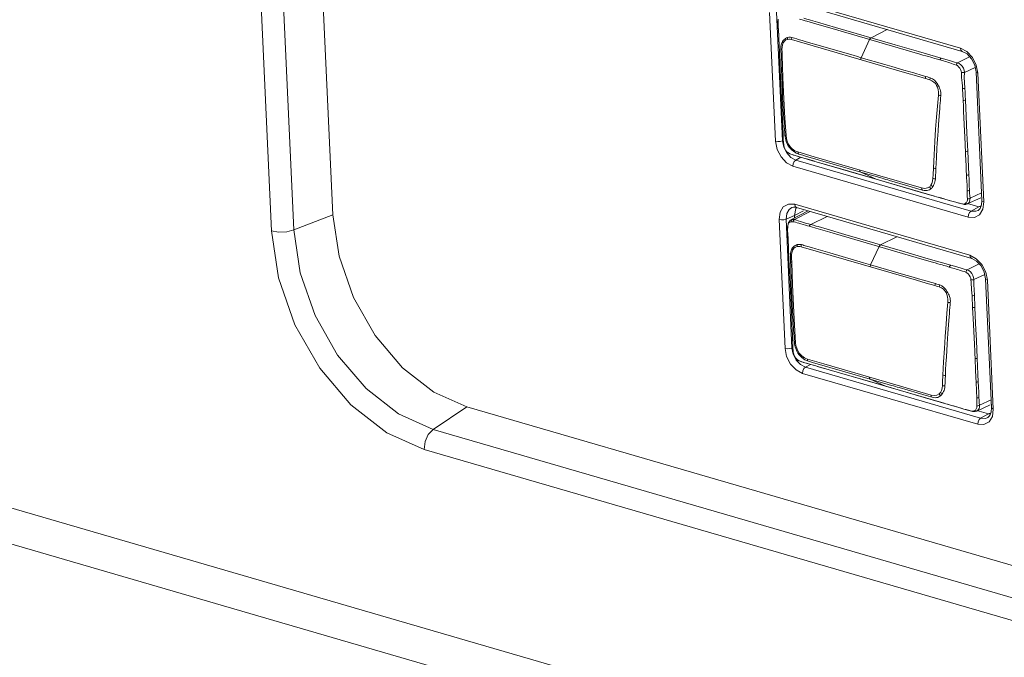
# Model space of a CAD drawing. Header units: millimetres. Extents: x 3925 to 5043, y -86 to 778.
# Tile 204 of 256: x 4859 to 4874, y 92 to 102. Entities that reach past the tile are written whole.
import ezdxf

# ---------------------------------------------------------------- set-up
doc = ezdxf.new("R2010")
doc.units = ezdxf.units.MM
doc.header["$LTSCALE"] = 46.255
doc.layers.add('A70-LETO-KEYDXF_CONTINUOUS_LINE', color=7, linetype='CONTINUOUS')
doc.layers.add('H30K-REAR-CODXF_CONTINUOUS_LINE', color=7, linetype='CONTINUOUS')

msp = doc.modelspace()

# ---------------------------------------------------------------- linework, layer by layer
at = {"layer": 'A70-LETO-KEYDXF_CONTINUOUS_LINE', "color": 7, "linetype": 'Continuous', "lineweight": 0}
for p, q in [((4870.5498, 101.8654), (4870.5482, 101.8236)), ((4870.5512, 101.8594), (4870.5491, 101.8088)), ((4870.5491, 101.8088), (4870.5513, 101.7522)), ((4871.1361, 101.8231), (4871.0299, 101.8537)), ((4871.0755, 101.808), (4871.1588, 101.7838)), ((4871.4021, 101.7456), (4871.1361, 101.8231)), ((4871.1588, 101.7838), (4871.3177, 101.7375)), ((4871.3177, 101.7375), (4872.659, 101.3475)), ((4872.2933, 101.4865), (4871.4021, 101.7456)), ((4871.9338, 101.591), (4872.1729, 101.7123)), ((4870.5593, 101.6252), (4870.5593, 101.6251)), ((4870.5593, 101.6251), (4870.5596, 101.6236)), ((4870.5596, 101.6236), (4870.5607, 101.5947)), ((4870.5607, 101.5947), (4870.5617, 101.5657)), ((4870.5617, 101.5657), (4870.5628, 101.5289)), ((4871.9111, 101.565), (4871.7857, 101.2945)), ((4870.564, 101.4952), (4870.5698, 101.3687)), ((4870.566, 101.4509), (4870.5661, 101.4497)), ((4870.9701, 101.5318), (4870.9071, 101.5499)), ((4871.1793, 101.4709), (4870.9701, 101.5318)), ((4871.6814, 101.3248), (4871.1793, 101.4709)), ((4870.5698, 101.3687), (4870.5773, 101.1977)), ((4870.6102, 101.3336), (4870.6213, 100.9956)), ((4871.7161, 101.3147), (4871.6814, 101.3248)), ((4871.7857, 101.2945), (4871.7161, 101.3147)), ((4873.3997, 101.3087), (4873.2216, 101.2184)), ((4870.5773, 101.1977), (4870.5813, 101.1077)), ((4873.3221, 101.0751), (4873.4835, 101.1504)), ((4870.5813, 101.1077), (4870.6002, 100.6948)), ((4870.6213, 100.9956), (4870.6354, 100.6834)), ((4870.6002, 100.6948), (4870.6103, 100.4835)), ((4872.9552, 100.5363), (4872.9381, 100.3062)), ((4870.6103, 100.4835), (4870.6122, 100.4419)), ((4873.3291, 100.1138), (4873.3115, 100.4938)), ((4870.616, 100.3472), (4870.6161, 100.3462)), ((4870.6167, 100.3347), (4870.6161, 100.3462)), ((4872.9381, 100.3062), (4872.9304, 100.1987)), ((4870.6342, 99.9943), (4870.6342, 99.9939)), ((4870.6342, 99.9939), (4870.6347, 99.9925)), ((4870.6403, 99.9649), (4870.6347, 99.9925)), ((4870.6492, 99.9399), (4870.6403, 99.9649)), ((4870.7374, 99.9376), (4870.7167, 99.9614)), ((4870.6611, 99.9184), (4870.6492, 99.9399)), ((4870.6742, 99.9007), (4870.6611, 99.9184)), ((4870.6742, 99.9007), (4870.6756, 99.8984)), ((4870.6756, 99.8984), (4870.6841, 99.8897)), ((4870.6817, 99.8927), (4870.6843, 99.8895)), ((4870.6844, 99.8894), (4870.6932, 99.8821)), ((4870.6932, 99.8821), (4870.7188, 99.8671)), ((4870.7063, 99.8745), (4870.7207, 99.8672)), ((4870.7188, 99.8671), (4870.7256, 99.864)), ((4870.7256, 99.864), (4870.7207, 99.8672)), ((4870.7269, 99.8635), (4870.7867, 99.8425)), ((4870.7505, 99.9246), (4870.7374, 99.9376)), ((4870.7508, 99.9244), (4870.7505, 99.9246)), ((4870.7603, 99.9157), (4870.7508, 99.9244)), ((4870.7853, 99.8961), (4870.7603, 99.9157)), ((4870.7607, 99.939), (4870.7809, 99.9231)), ((4870.7814, 99.9002), (4870.7853, 99.8961)), ((4870.8083, 99.8815), (4870.7853, 99.8961)), ((4870.8204, 99.8751), (4870.8083, 99.8815)), ((4870.822, 99.8743), (4870.8204, 99.8751)), ((4870.8204, 99.8751), (4870.8222, 99.8742)), ((4870.8219, 99.9002), (4870.8449, 99.8914)), ((4870.8467, 99.8768), (4870.8449, 99.8915)), ((4871.0886, 99.8206), (4870.8449, 99.8914)), ((4870.8623, 99.8203), (4870.932, 99.8006)), ((4872.0284, 99.5472), (4871.0886, 99.8206)), ((4873.3459, 99.7504), (4873.3402, 99.8721)), ((4871.0488, 99.7663), (4871.0462, 99.7673)), ((4871.0488, 99.7663), (4871.3909, 99.6665)), ((4871.5177, 99.6298), (4871.1704, 99.7308)), ((4871.3909, 99.6665), (4871.747, 99.5629)), ((4873.3481, 99.7044), (4873.3459, 99.7504)), ((4872.0082, 99.4871), (4871.5177, 99.6298)), ((4871.747, 99.5629), (4872.0107, 99.4862)), ((4871.7808, 99.5911), (4872.0965, 99.4992)), ((4871.7808, 99.5911), (4872.0082, 99.4871)), ((4872.6845, 99.3564), (4872.0284, 99.5472)), ((4872.8542, 99.4994), (4872.8571, 99.5488)), ((4872.8571, 99.5488), (4872.861, 99.653)), ((4873.3546, 99.5465), (4873.3516, 99.621)), ((4873.3558, 99.5215), (4873.3546, 99.5465)), ((4873.3601, 99.4414), (4873.3558, 99.5215)), ((4872.8777, 99.2342), (4872.0082, 99.4871)), ((4872.0107, 99.4862), (4872.0082, 99.4871)), ((4872.0107, 99.4862), (4872.6668, 99.2954)), ((4872.6445, 99.3399), (4872.683, 99.3283)), ((4872.6668, 99.2954), (4872.9754, 99.2059)), ((4872.683, 99.3283), (4872.7017, 99.3232)), ((4872.9726, 99.2069), (4872.9308, 99.2188)), ((4873.5794, 99.2852), (4873.4063, 99.2045)), ((4872.9726, 99.2069), (4872.9754, 99.2059)), ((4873.2477, 99.1274), (4873.3046, 99.1133)), ((4873.3101, 99.1169), (4873.2967, 99.1178)), ((4873.3044, 99.1134), (4873.3173, 99.1113)), ((4873.3173, 99.1113), (4873.3423, 99.1119)), ((4873.345, 99.1334), (4873.3364, 99.1265)), ((4873.3478, 99.1205), (4873.3364, 99.1265)), ((4873.3423, 99.1119), (4873.3653, 99.1188)), ((4873.5663, 99.2097), (4873.3652, 99.1187)), ((4873.3653, 99.1188), (4873.3692, 99.1207)), ((4873.399, 99.1542), (4873.4058, 99.1781)), ((4873.4058, 99.1781), (4873.4063, 99.2045)), ((4870.9999, 99.013), (4870.7412, 98.8806)), ((4870.7923, 98.8842), (4871.0289, 99.0045)), ((4871.2784, 98.9319), (4871.0392, 98.8106)), ((4870.6917, 98.7837), (4870.69, 98.7419)), ((4870.693, 98.7777), (4870.6909, 98.7271)), ((4870.6924, 98.7923), (4870.6916, 98.7838)), ((4870.6916, 98.7838), (4870.6916, 98.7837)), ((4870.6916, 98.7837), (4870.693, 98.7777)), ((4870.7054, 98.8434), (4870.6924, 98.7923)), ((4870.693, 98.7777), (4870.6961, 98.7994)), ((4870.6961, 98.7994), (4870.702, 98.819)), ((4870.7284, 98.8723), (4870.7054, 98.8434)), ((4870.7242, 98.8458), (4870.7401, 98.8517)), ((4870.7421, 98.8808), (4870.7284, 98.8723)), ((4870.7478, 98.8528), (4870.7393, 98.8515)), ((4870.7421, 98.8808), (4870.7412, 98.8804)), ((4870.7547, 98.8808), (4870.7628, 98.8863)), ((4870.7628, 98.8863), (4870.7721, 98.8865)), ((4870.768, 98.8527), (4870.7739, 98.8662)), ((4870.7721, 98.8865), (4870.7819, 98.8857)), ((4870.7739, 98.8662), (4870.7823, 98.877)), ((4870.7819, 98.8857), (4870.7923, 98.8842)), ((4870.7823, 98.877), (4870.7923, 98.8842)), ((4871.0392, 98.8106), (4871.0029, 98.8205)), ((4871.2794, 98.7409), (4871.1443, 98.7799)), ((4870.6909, 98.7271), (4870.6931, 98.6705)), ((4871.0475, 98.7758), (4871.1133, 98.7563)), ((4871.1133, 98.7563), (4871.3223, 98.6958)), ((4871.5452, 98.6635), (4871.2794, 98.7409)), ((4871.3223, 98.6958), (4872.6884, 98.2984)), ((4872.4351, 98.4047), (4871.5452, 98.6635)), ((4870.7011, 98.5435), (4870.7011, 98.5434)), ((4870.7011, 98.5434), (4870.7014, 98.5419)), ((4870.7014, 98.5419), (4870.7026, 98.513)), ((4870.7026, 98.513), (4870.7035, 98.484)), ((4872.0756, 98.5093), (4872.3148, 98.6305)), ((4870.7035, 98.484), (4870.7046, 98.4472)), ((4870.7058, 98.4135), (4870.7116, 98.2869)), ((4870.7078, 98.3692), (4870.7079, 98.368)), ((4871.1119, 98.4501), (4871.0489, 98.4681)), ((4871.3211, 98.3891), (4871.1119, 98.4501)), ((4871.8232, 98.2431), (4871.3211, 98.3891)), ((4872.0529, 98.4832), (4871.9275, 98.2128)), ((4870.7116, 98.2869), (4870.7191, 98.1159)), ((4870.7521, 98.2519), (4870.7631, 97.9139)), ((4871.858, 98.233), (4871.8232, 98.2431)), ((4871.9275, 98.2128), (4871.858, 98.233)), ((4872.6884, 98.2984), (4872.8466, 98.2526)), ((4873.5415, 98.227), (4873.3634, 98.1366)), ((4870.7191, 98.1159), (4870.7231, 98.026)), ((4873.4639, 97.9934), (4873.6253, 98.0687)), ((4870.7231, 98.026), (4870.7421, 97.6131)), ((4870.7631, 97.9139), (4870.7772, 97.6016)), ((4870.7421, 97.6131), (4870.7521, 97.4017)), ((4870.7521, 97.4017), (4870.754, 97.3602)), ((4873.4709, 97.0321), (4873.4533, 97.4121)), ((4870.7578, 97.2655), (4870.7579, 97.2645)), ((4870.7585, 97.2529), (4870.758, 97.2645)), ((4870.776, 96.9125), (4870.776, 96.9122)), ((4870.776, 96.9122), (4870.7765, 96.9108)), ((4870.7822, 96.8832), (4870.7765, 96.9108)), ((4870.791, 96.8582), (4870.7822, 96.8832)), ((4870.8793, 96.8558), (4870.8585, 96.8797)), ((4870.8029, 96.8367), (4870.791, 96.8582)), ((4870.8161, 96.819), (4870.8029, 96.8367)), ((4870.8161, 96.819), (4870.8175, 96.8166)), ((4870.8175, 96.8166), (4870.8259, 96.808)), ((4870.8236, 96.811), (4870.8261, 96.8077)), ((4870.8262, 96.8076), (4870.835, 96.8004)), ((4870.835, 96.8004), (4870.8606, 96.7853)), ((4870.8481, 96.7928), (4870.8625, 96.7855)), ((4870.8606, 96.7853), (4870.8674, 96.7823)), ((4870.8674, 96.7823), (4870.8625, 96.7855)), ((4870.8688, 96.7818), (4870.9285, 96.7607)), ((4870.8923, 96.8429), (4870.8793, 96.8558)), ((4870.8926, 96.8426), (4870.8923, 96.8429)), ((4870.9022, 96.834), (4870.8926, 96.8426)), ((4870.9271, 96.8144), (4870.9022, 96.834)), ((4870.9025, 96.8573), (4870.9228, 96.8414)), ((4870.9233, 96.8184), (4870.9272, 96.8143)), ((4870.9502, 96.7998), (4870.9271, 96.8144)), ((4870.9622, 96.7934), (4870.9502, 96.7998)), ((4870.9638, 96.7926), (4870.9622, 96.7934)), ((4870.9622, 96.7934), (4870.9641, 96.7924)), ((4870.9637, 96.8184), (4870.9867, 96.8097)), ((4871.2304, 96.7388), (4870.9867, 96.8097)), ((4870.9885, 96.7951), (4870.9867, 96.8097)), ((4871.0042, 96.7385), (4871.0738, 96.7189)), ((4872.1702, 96.4655), (4871.2304, 96.7388)), ((4873.4877, 96.6686), (4873.482, 96.7903)), ((4871.1907, 96.6845), (4871.188, 96.6855)), ((4872.15, 96.4054), (4871.3122, 96.649)), ((4873.4899, 96.6226), (4873.4877, 96.6686)), ((4871.8124, 96.5034), (4872.1525, 96.4045)), ((4871.9227, 96.5093), (4872.15, 96.4054)), ((4871.9227, 96.5093), (4872.2384, 96.4175)), ((4872.8263, 96.2746), (4872.1702, 96.4655)), ((4872.996, 96.4177), (4872.9989, 96.467)), ((4872.9989, 96.467), (4873.0028, 96.5713)), ((4873.4965, 96.4647), (4873.4934, 96.5393)), ((4873.4977, 96.4397), (4873.4965, 96.4647)), ((4873.502, 96.3596), (4873.4977, 96.4397)), ((4872.1525, 96.4045), (4872.15, 96.4054)), ((4873.0195, 96.1525), (4872.15, 96.4054)), ((4872.1525, 96.4045), (4872.8086, 96.2136)), ((4872.7863, 96.2581), (4872.8248, 96.2466)), ((4872.8086, 96.2136), (4873.1172, 96.1241)), ((4872.8248, 96.2466), (4872.8435, 96.2415)), ((4873.7213, 96.2035), (4873.5482, 96.1227)), ((4873.1144, 96.1252), (4873.0726, 96.1371)), ((4873.1144, 96.1252), (4873.1172, 96.1241)), ((4873.3896, 96.0456), (4873.4464, 96.0316)), ((4873.4519, 96.0352), (4873.4386, 96.036)), ((4873.4462, 96.0316), (4873.4592, 96.0296)), ((4873.4592, 96.0296), (4873.4841, 96.0301)), ((4873.4868, 96.0516), (4873.4782, 96.0448)), ((4873.4897, 96.0388), (4873.4782, 96.0448)), ((4873.4841, 96.0301), (4873.5072, 96.037)), ((4873.7081, 96.1279), (4873.507, 96.0369)), ((4873.5072, 96.037), (4873.511, 96.0389)), ((4873.5408, 96.0724), (4873.5476, 96.0963)), ((4873.5476, 96.0963), (4873.5482, 96.1227))]:
    msp.add_line(p, q, dxfattribs=at)
for points in [[(4870.8697, 101.8676), (4870.8882, 101.8625), (4870.9073, 101.8571)], [(4870.9073, 101.8571), (4870.9517, 101.8438), (4870.9781, 101.8361), (4871.0755, 101.808)], [(4871.0299, 101.8537), (4871.0013, 101.862), (4870.9756, 101.8695), (4870.9322, 101.8824)], [(4870.5482, 101.8236), (4870.5545, 101.7031), (4870.5593, 101.6251)], [(4870.5513, 101.7522), (4870.5558, 101.6903), (4870.5596, 101.6236)], [(4870.5593, 101.6252), (4870.561, 101.5792), (4870.5643, 101.485), (4870.566, 101.4509)], [(4870.6147, 101.5335), (4870.6242, 101.5476), (4870.6356, 101.5603), (4870.6482, 101.5713), (4870.6619, 101.5808), (4870.6765, 101.5886), (4870.6918, 101.5943)], [(4870.693, 101.5669), (4870.6665, 101.5581), (4870.644, 101.5408), (4870.6274, 101.5149)], [(4870.693, 101.5669), (4870.6914, 101.5761), (4870.691, 101.5853), (4870.6918, 101.5943)], [(4870.6918, 101.5943), (4870.7121, 101.5982), (4870.7338, 101.5979), (4870.7564, 101.5939)], [(4870.693, 101.5669), (4870.7107, 101.5686), (4870.7298, 101.5674), (4870.75, 101.5637)], [(4870.7564, 101.5939), (4870.753, 101.584), (4870.7508, 101.5739), (4870.75, 101.5637)], [(4870.75, 101.5637), (4872.3119, 101.1093), (4872.4665, 101.0645), (4872.61, 101.0228), (4872.7425, 100.9839)], [(4870.8295, 101.5723), (4870.7924, 101.5837), (4870.7739, 101.5892), (4870.7564, 101.5939)], [(4870.9071, 101.5499), (4870.8491, 101.5665), (4870.8295, 101.5723)], [(4871.9111, 101.565), (4871.9175, 101.576), (4871.9252, 101.5849), (4871.9338, 101.591)], [(4870.6147, 101.5335), (4870.6008, 101.5021), (4870.5929, 101.4649), (4870.5907, 101.4235)], [(4870.5907, 101.4235), (4870.5934, 101.4201), (4870.5992, 101.4169), (4870.6078, 101.4142)], [(4870.5907, 101.4235), (4870.5911, 101.397), (4870.5931, 101.3418)], [(4870.6078, 101.4142), (4870.6098, 101.4523), (4870.6165, 101.4862), (4870.6274, 101.5149)], [(4870.6274, 101.515), (4870.6217, 101.5211), (4870.6175, 101.5273), (4870.6147, 101.5335)], [(4872.9785, 101.2873), (4872.6421, 101.385), (4872.2933, 101.4865)], [(4870.6178, 100.7013), (4870.6131, 100.7997), (4870.6082, 100.9077), (4870.6037, 101.0151), (4870.6001, 101.1115), (4870.5974, 101.1967), (4870.5952, 101.2732), (4870.5931, 101.3419)], [(4870.6102, 101.3336), (4870.6017, 101.3358), (4870.5958, 101.3386), (4870.5931, 101.3418)], [(4870.6078, 101.4142), (4870.6083, 101.388), (4870.6102, 101.3336)], [(4871.7784, 101.2646), (4871.7795, 101.2747), (4871.7819, 101.2848), (4871.7857, 101.2945)], [(4872.4192, 101.1102), (4872.2406, 101.1622), (4872.1397, 101.1916), (4871.7857, 101.2945)], [(4872.659, 101.3475), (4872.7066, 101.3338), (4872.7492, 101.3212), (4872.7874, 101.3102), (4872.8211, 101.3001), (4872.8511, 101.2914), (4872.8778, 101.284), (4872.9013, 101.2772), (4872.9221, 101.2714), (4872.9404, 101.266), (4872.9563, 101.2611)], [(4872.9785, 101.2873), (4872.9701, 101.2812), (4872.9626, 101.2724), (4872.9562, 101.2611)], [(4872.9785, 101.2873), (4873.0326, 101.2721), (4873.0835, 101.2574), (4873.1308, 101.2429), (4873.1759, 101.2294), (4873.2216, 101.2184)], [(4873.154, 101.2001), (4873.1081, 101.2156), (4873.0842, 101.2233), (4873.0603, 101.2308), (4873.0351, 101.2383), (4873.0095, 101.2459), (4872.9562, 101.2611)], [(4873.2008, 101.185), (4873.1768, 101.1927), (4873.154, 101.2001)], [(4873.2008, 101.185), (4873.2062, 101.199), (4873.2133, 101.2105), (4873.2216, 101.2184)], [(4873.2793, 101.0724), (4873.2757, 101.0934), (4873.2663, 101.1166), (4873.2527, 101.1395), (4873.2364, 101.16), (4873.2187, 101.1758), (4873.2008, 101.185)], [(4873.322, 101.0751), (4873.3186, 101.1062), (4873.308, 101.1371), (4873.2916, 101.1657), (4873.2709, 101.19), (4873.2472, 101.208), (4873.2216, 101.2184)], [(4872.5703, 101.0665), (4872.498, 101.0875), (4872.4192, 101.1102)], [(4872.7496, 101.0139), (4872.6963, 101.0294), (4872.5703, 101.0665)], [(4872.7425, 100.9839), (4872.7435, 100.994), (4872.7459, 101.0041), (4872.7496, 101.0139)], [(4872.8067, 100.9655), (4872.7859, 100.972), (4872.7644, 100.9779), (4872.7425, 100.9839)], [(4872.8149, 100.9951), (4872.7937, 101.0018), (4872.772, 101.0078), (4872.7496, 101.0139)], [(4872.8067, 100.9655), (4872.8082, 100.9755), (4872.8109, 100.9855), (4872.8149, 100.9951)], [(4872.8149, 100.9951), (4872.8472, 100.9808), (4872.8768, 100.9581), (4872.9025, 100.9282), (4872.9258, 100.8936)], [(4873.2793, 101.0724), (4873.2949, 101.0719), (4873.3097, 101.0728), (4873.3221, 101.0751)], [(4873.2954, 100.8331), (4873.2924, 100.8763), (4873.2888, 100.9196), (4873.2853, 100.9585), (4873.2822, 100.9987), (4873.2803, 101.0349), (4873.2793, 101.0724)], [(4873.3221, 101.0751), (4873.3216, 101.0011), (4873.3257, 100.9234), (4873.3308, 100.8408)], [(4872.8067, 100.9655), (4872.8397, 100.9509), (4872.8682, 100.9314), (4872.8915, 100.9079), (4872.9086, 100.8824)], [(4872.9086, 100.8824), (4872.9136, 100.8861), (4872.9193, 100.89), (4872.9256, 100.8939)], [(4872.9086, 100.8824), (4872.9213, 100.8534), (4872.9308, 100.8188), (4872.936, 100.7798), (4872.9358, 100.7371)], [(4872.9258, 100.8936), (4872.936, 100.8766), (4872.9451, 100.8594), (4872.9538, 100.8403), (4872.9611, 100.8206), (4872.9671, 100.7992), (4872.9708, 100.7773), (4872.9722, 100.7536), (4872.9716, 100.731)], [(4873.2954, 100.8331), (4873.3085, 100.8344), (4873.3205, 100.8371), (4873.3308, 100.8408)], [(4873.2954, 100.8331), (4873.2962, 100.8134), (4873.2968, 100.7955), (4873.298, 100.7795), (4873.2986, 100.764), (4873.2994, 100.7469), (4873.3004, 100.7293), (4873.3008, 100.7133), (4873.3021, 100.6966), (4873.3035, 100.6572)], [(4873.3308, 100.8408), (4873.333, 100.7834), (4873.335, 100.7246), (4873.3375, 100.6649)], [(4870.6312, 100.4558), (4870.6268, 100.5299), (4870.6224, 100.6117), (4870.6178, 100.7013)], [(4870.6354, 100.6834), (4870.6514, 100.3966), (4870.6681, 100.1353)], [(4872.861, 99.653), (4872.8713, 99.8504), (4872.8831, 100.0484), (4872.8952, 100.2289), (4872.9086, 100.4099), (4872.9213, 100.5735), (4872.9358, 100.7371)], [(4872.9358, 100.7371), (4872.9465, 100.7341), (4872.9587, 100.7321), (4872.9716, 100.731)], [(4872.9716, 100.731), (4872.9685, 100.6928), (4872.9651, 100.6564), (4872.9616, 100.6173), (4872.9584, 100.5781), (4872.9552, 100.5363)], [(4873.3115, 100.4938), (4873.3075, 100.5756), (4873.3034, 100.6572)], [(4873.3035, 100.6572), (4873.3161, 100.6586), (4873.3277, 100.6612), (4873.3376, 100.6649)], [(4873.372, 99.9049), (4873.36, 100.1701), (4873.3484, 100.4231), (4873.3375, 100.6649)], [(4870.6122, 100.4419), (4870.6138, 100.4025), (4870.6145, 100.3838), (4870.6161, 100.3462)], [(4870.6511, 100.1434), (4870.6479, 100.182), (4870.6451, 100.2253), (4870.6423, 100.2738), (4870.6391, 100.3281), (4870.6312, 100.4558)], [(4870.616, 100.3472), (4870.6223, 100.2335), (4870.6271, 100.0766), (4870.6342, 99.9943)], [(4870.6255, 100.1595), (4870.6242, 100.1977), (4870.6223, 100.2345)], [(4870.6277, 100.0643), (4870.6268, 100.0931), (4870.6255, 100.1595)], [(4870.6511, 100.1434), (4870.6537, 100.1401), (4870.6594, 100.1373), (4870.6681, 100.1353)], [(4870.6511, 100.1434), (4870.654, 100.1189), (4870.658, 100.0953), (4870.6634, 100.0721), (4870.6708, 100.0476), (4870.6802, 100.0233), (4870.6914, 100), (4870.7039, 99.979), (4870.7169, 99.9612)], [(4870.7235, 99.9778), (4870.7011, 100.0121), (4870.6848, 100.0513), (4870.674, 100.0927), (4870.6681, 100.1353)], [(4872.9304, 100.1987), (4872.9264, 100.1395), (4872.9225, 100.0804), (4872.9184, 100.0152), (4872.9144, 99.95), (4872.906, 99.8061)], [(4873.3402, 99.8721), (4873.3341, 100.0056), (4873.3291, 100.1138)], [(4870.6347, 99.9925), (4870.6317, 100.0141), (4870.6293, 100.038), (4870.6277, 100.0643)], [(4870.6342, 99.9939), (4870.6424, 99.9569), (4870.6663, 99.9101), (4870.6757, 99.8983)], [(4870.7235, 99.9777), (4870.719, 99.9708), (4870.7167, 99.9652), (4870.7169, 99.9612)], [(4870.7235, 99.9778), (4870.7415, 99.9573), (4870.7607, 99.939)], [(4870.6817, 99.8927), (4870.6792, 99.8952), (4870.6767, 99.8979), (4870.6742, 99.9007)], [(4870.6817, 99.8927), (4870.6933, 99.883), (4870.7063, 99.8745)], [(4870.7207, 99.8672), (4870.7388, 99.8598), (4870.7588, 99.8527)], [(4870.7588, 99.8527), (4870.7808, 99.8453), (4870.8052, 99.8374)], [(4870.781, 99.9231), (4870.7792, 99.914), (4870.7794, 99.9063), (4870.7814, 99.9002)], [(4870.7809, 99.9231), (4870.8006, 99.9107), (4870.8219, 99.9002)], [(4870.7867, 99.8425), (4870.9337, 99.7996), (4871.0489, 99.7662)], [(4870.8052, 99.8374), (4870.8323, 99.8291), (4870.8623, 99.8203)], [(4870.86, 99.8589), (4870.8332, 99.8691), (4870.822, 99.8743)], [(4870.86, 99.8589), (4870.8519, 99.8656), (4870.8467, 99.8768)], [(4870.86, 99.8589), (4870.8787, 99.8531), (4870.9172, 99.8423)], [(4870.9172, 99.8423), (4870.9565, 99.8308), (4871.7808, 99.5911)], [(4872.906, 99.8061), (4872.9015, 99.7265), (4872.8976, 99.647)], [(4873.3391, 99.8973), (4873.3513, 99.8988), (4873.3625, 99.9013), (4873.3721, 99.9049)], [(4873.372, 99.9049), (4873.3832, 99.6687), (4873.388, 99.5541)], [(4870.932, 99.8006), (4870.9718, 99.7893), (4871.0113, 99.7777), (4871.0929, 99.7534)], [(4873.3516, 99.621), (4873.3508, 99.6419), (4873.3481, 99.7044)], [(4871.7808, 99.5911), (4871.7725, 99.5979), (4871.7669, 99.6092), (4871.7647, 99.6239)], [(4872.8609, 99.653), (4872.8719, 99.6499), (4872.8843, 99.6478), (4872.8976, 99.647)], [(4872.8976, 99.647), (4872.8955, 99.5917), (4872.8935, 99.54), (4872.8905, 99.4921)], [(4873.3546, 99.5465), (4873.367, 99.5479), (4873.3784, 99.5505), (4873.388, 99.5541)], [(4873.388, 99.5541), (4873.3923, 99.4766), (4873.3961, 99.3988), (4873.3983, 99.3201)], [(4872.0965, 99.4992), (4872.1255, 99.4908), (4872.1545, 99.4824), (4872.1815, 99.4745), (4872.2085, 99.4667)], [(4872.2085, 99.4667), (4872.479, 99.3879), (4872.6445, 99.3399)], [(4872.8038, 99.3727), (4872.7715, 99.3565), (4872.7315, 99.3499), (4872.6845, 99.3564)], [(4872.8256, 99.3952), (4872.8194, 99.387), (4872.8121, 99.3794), (4872.8038, 99.3727)], [(4872.8038, 99.3727), (4872.8106, 99.3625), (4872.819, 99.3538), (4872.8286, 99.347)], [(4872.8542, 99.4994), (4872.849, 99.4573), (4872.8392, 99.4223), (4872.8256, 99.3952)], [(4872.8256, 99.3951), (4872.8333, 99.3876), (4872.8422, 99.381), (4872.8519, 99.3758)], [(4872.8286, 99.347), (4872.8359, 99.3548), (4872.8437, 99.3645), (4872.8519, 99.3758)], [(4872.8905, 99.4921), (4872.8881, 99.4689), (4872.8838, 99.4455), (4872.8777, 99.4255), (4872.8698, 99.4066), (4872.8615, 99.3908), (4872.8519, 99.3758)], [(4872.8543, 99.4994), (4872.8651, 99.4957), (4872.8774, 99.4932), (4872.8907, 99.4921)], [(4873.3641, 99.3136), (4873.3636, 99.3474), (4873.3627, 99.3805), (4873.3616, 99.4109), (4873.3601, 99.4414)], [(4872.6845, 99.3564), (4872.6871, 99.3418), (4872.693, 99.3303), (4872.7017, 99.3232)], [(4872.7017, 99.3232), (4872.7262, 99.3183), (4872.7481, 99.3164), (4872.7678, 99.3175), (4872.7859, 99.3216), (4872.8025, 99.3283), (4872.8169, 99.3371), (4872.8286, 99.347)], [(4873.3641, 99.3136), (4873.3768, 99.3147), (4873.3884, 99.3169), (4873.3983, 99.3201)], [(4873.3685, 99.1918), (4873.366, 99.2291), (4873.3646, 99.2698), (4873.3641, 99.3136)], [(4873.3983, 99.3201), (4873.3996, 99.2788), (4873.4021, 99.2401), (4873.4063, 99.2045)], [(4872.9726, 99.2069), (4873.0085, 99.1967), (4873.0483, 99.1852)], [(4872.9754, 99.2059), (4873.017, 99.194), (4873.0968, 99.1705), (4873.1734, 99.1479), (4873.2477, 99.1274)], [(4873.0483, 99.1852), (4873.1348, 99.1597), (4873.1743, 99.1484), (4873.2098, 99.1387), (4873.2419, 99.1303)], [(4873.2419, 99.1303), (4873.2707, 99.1231), (4873.2967, 99.1178)], [(4873.3044, 99.1134), (4873.3026, 99.1139), (4873.2967, 99.1178)], [(4873.3364, 99.1265), (4873.323, 99.1196), (4873.3101, 99.1169)], [(4873.3685, 99.1918), (4873.3684, 99.1826), (4873.3667, 99.1723), (4873.3632, 99.1615), (4873.358, 99.1507), (4873.352, 99.1412), (4873.345, 99.1334)], [(4873.3692, 99.1207), (4873.3591, 99.1185), (4873.3478, 99.1205)], [(4873.3685, 99.1918), (4873.3825, 99.1944), (4873.3954, 99.1987), (4873.4064, 99.2045)], [(4873.3692, 99.1207), (4873.3867, 99.1346), (4873.399, 99.1542)], [(4870.702, 98.819), (4870.7115, 98.8351), (4870.7242, 98.8458)], [(4870.7401, 98.8517), (4870.7431, 98.863), (4870.748, 98.8728), (4870.7547, 98.8808)], [(4870.7628, 98.8863), (4870.7443, 98.8818), (4870.7421, 98.8808)], [(4870.768, 98.8527), (4870.7573, 98.8532), (4870.7478, 98.8528)], [(4870.7679, 98.8527), (4870.787, 98.8503), (4870.8085, 98.8455)], [(4870.7923, 98.8842), (4870.8221, 98.8772), (4870.8506, 98.8681), (4870.8811, 98.8574), (4870.9109, 98.8475), (4870.9414, 98.838), (4870.9721, 98.8291), (4871.0029, 98.8205)], [(4870.8085, 98.8455), (4870.8327, 98.8386), (4870.8595, 98.8298), (4870.8891, 98.8203), (4870.922, 98.8104), (4870.9556, 98.8009), (4870.9853, 98.7928), (4871.0115, 98.7859)], [(4871.0115, 98.7859), (4871.0178, 98.797), (4871.0254, 98.8059), (4871.0341, 98.812)], [(4871.0115, 98.7859), (4871.0294, 98.781), (4871.0475, 98.7758)], [(4871.0748, 98.8005), (4871.0564, 98.8058), (4871.0392, 98.8106)], [(4871.1443, 98.7799), (4871.1184, 98.7875), (4871.0748, 98.8005)], [(4870.69, 98.7419), (4870.6963, 98.6213), (4870.7011, 98.5434)], [(4870.6931, 98.6705), (4870.6976, 98.6085), (4870.7014, 98.5419)], [(4870.7011, 98.5435), (4870.7029, 98.4975), (4870.7061, 98.4032), (4870.7078, 98.3692)], [(4870.7565, 98.4518), (4870.766, 98.4658), (4870.7774, 98.4785), (4870.7901, 98.4896), (4870.8038, 98.4991), (4870.8183, 98.5069), (4870.8336, 98.5126)], [(4870.8348, 98.4851), (4870.8084, 98.4763), (4870.7858, 98.459), (4870.7692, 98.4332)], [(4870.8348, 98.4851), (4870.8332, 98.4944), (4870.8328, 98.5036), (4870.8336, 98.5126)], [(4870.8336, 98.5126), (4870.8539, 98.5165), (4870.8756, 98.5162), (4870.8983, 98.5121)], [(4870.8348, 98.4851), (4870.8525, 98.4868), (4870.8716, 98.4857), (4870.8918, 98.4819)], [(4870.8983, 98.5121), (4870.8948, 98.5023), (4870.8926, 98.4921), (4870.8918, 98.4819)], [(4870.9713, 98.4905), (4870.9342, 98.5019), (4870.9157, 98.5075), (4870.8983, 98.5121)], [(4871.0489, 98.4681), (4870.9909, 98.4848), (4870.9713, 98.4905)], [(4872.0529, 98.4832), (4872.0593, 98.4943), (4872.067, 98.5032), (4872.0756, 98.5093)], [(4870.7565, 98.4518), (4870.7426, 98.4204), (4870.7347, 98.3832), (4870.7325, 98.3418)], [(4870.7325, 98.3418), (4870.7352, 98.3383), (4870.741, 98.3351), (4870.7496, 98.3325)], [(4870.7325, 98.3418), (4870.7329, 98.3153), (4870.7349, 98.2601)], [(4870.7496, 98.3325), (4870.7516, 98.3705), (4870.7583, 98.4044), (4870.7692, 98.4332)], [(4870.7693, 98.4332), (4870.7636, 98.4393), (4870.7593, 98.4456), (4870.7565, 98.4518)], [(4870.8918, 98.4819), (4872.4538, 98.0276), (4872.6083, 97.9828), (4872.7518, 97.941), (4872.8843, 97.9022)], [(4873.1203, 98.2056), (4872.7839, 98.3032), (4872.4351, 98.4047)], [(4870.7596, 97.6195), (4870.7549, 97.718), (4870.75, 97.8259), (4870.7455, 97.9333), (4870.742, 98.0297), (4870.7393, 98.115), (4870.737, 98.1914), (4870.7349, 98.2602)], [(4870.7521, 98.2519), (4870.7435, 98.2541), (4870.7376, 98.2569), (4870.7349, 98.2601)], [(4870.7496, 98.3325), (4870.7501, 98.3062), (4870.7521, 98.2519)], [(4871.9202, 98.1828), (4871.9213, 98.1929), (4871.9238, 98.2031), (4871.9275, 98.2128)], [(4872.5611, 98.0285), (4872.3824, 98.0804), (4872.2815, 98.1098), (4871.9275, 98.2128)], [(4872.8466, 98.2526), (4872.8894, 98.24), (4872.9277, 98.2289), (4872.9617, 98.2187), (4872.9918, 98.2099), (4873.0188, 98.2025), (4873.0425, 98.1956), (4873.0636, 98.1897), (4873.082, 98.1843), (4873.0981, 98.1794)], [(4873.1203, 98.2056), (4873.112, 98.1995), (4873.1044, 98.1906), (4873.0981, 98.1794)], [(4873.1203, 98.2056), (4873.1744, 98.1904), (4873.2253, 98.1757), (4873.2726, 98.1612), (4873.3178, 98.1477), (4873.3634, 98.1366)], [(4873.2959, 98.1184), (4873.2499, 98.1338), (4873.226, 98.1416), (4873.2021, 98.149), (4873.1769, 98.1566), (4873.1514, 98.1641), (4873.0981, 98.1794)], [(4873.3426, 98.1033), (4873.3186, 98.1109), (4873.2959, 98.1184)], [(4873.3426, 98.1032), (4873.348, 98.1173), (4873.3551, 98.1287), (4873.3634, 98.1366)], [(4873.4211, 97.9906), (4873.4175, 98.0117), (4873.4081, 98.0348), (4873.3945, 98.0578), (4873.3782, 98.0782), (4873.3606, 98.0941), (4873.3426, 98.1033)], [(4873.4639, 97.9934), (4873.4604, 98.0245), (4873.4499, 98.0554), (4873.4335, 98.0839), (4873.4128, 98.1082), (4873.389, 98.1263), (4873.3634, 98.1366)], [(4872.7121, 97.9847), (4872.6398, 98.0058), (4872.5611, 98.0285)], [(4872.8914, 97.9322), (4872.8381, 97.9476), (4872.7121, 97.9847)], [(4872.8843, 97.9022), (4872.8853, 97.9123), (4872.8877, 97.9224), (4872.8914, 97.9322)], [(4872.9486, 97.8837), (4872.9277, 97.8903), (4872.9063, 97.8962), (4872.8843, 97.9022)], [(4872.9567, 97.9134), (4872.9356, 97.9201), (4872.9138, 97.9261), (4872.8914, 97.9321)], [(4872.9486, 97.8837), (4872.95, 97.8937), (4872.9527, 97.9038), (4872.9567, 97.9134)], [(4872.9567, 97.9134), (4872.9891, 97.8991), (4873.0186, 97.8764), (4873.0443, 97.8464), (4873.0676, 97.8119)], [(4873.4211, 97.9906), (4873.4368, 97.9901), (4873.4515, 97.991), (4873.4639, 97.9934)], [(4873.4372, 97.7513), (4873.4343, 97.7946), (4873.4306, 97.8378), (4873.4272, 97.8767), (4873.424, 97.9169), (4873.4222, 97.9532), (4873.4211, 97.9906)], [(4873.4639, 97.9934), (4873.4634, 97.9193), (4873.4675, 97.8416), (4873.4726, 97.7591)], [(4872.9486, 97.8837), (4872.9815, 97.8692), (4873.01, 97.8497), (4873.0333, 97.8261), (4873.0504, 97.8006)], [(4873.0504, 97.8007), (4873.0555, 97.8044), (4873.0612, 97.8082), (4873.0674, 97.8122)], [(4873.0504, 97.8006), (4873.0631, 97.7717), (4873.0726, 97.737), (4873.0779, 97.698), (4873.0777, 97.6553)], [(4873.0676, 97.8119), (4873.0778, 97.7949), (4873.0869, 97.7777), (4873.0956, 97.7585), (4873.103, 97.7389), (4873.1089, 97.7175), (4873.1127, 97.6955), (4873.1141, 97.6719), (4873.1134, 97.6493)], [(4873.4372, 97.7513), (4873.4503, 97.7527), (4873.4623, 97.7553), (4873.4726, 97.7591)], [(4873.4726, 97.7591), (4873.4748, 97.7017), (4873.4768, 97.6429), (4873.4793, 97.5831)], [(4870.773, 97.3741), (4870.7686, 97.4482), (4870.7642, 97.53), (4870.7596, 97.6195)], [(4873.0028, 96.5713), (4873.0132, 96.7686), (4873.0249, 96.9666), (4873.037, 97.1472), (4873.0504, 97.3282), (4873.0631, 97.4918), (4873.0777, 97.6553)], [(4873.1134, 97.6493), (4873.1107, 97.6146), (4873.107, 97.5762), (4873.1033, 97.534), (4873.0996, 97.4879), (4873.0957, 97.4377), (4873.0916, 97.3831), (4873.0774, 97.1889)], [(4873.0777, 97.6553), (4873.0884, 97.6524), (4873.1005, 97.6503), (4873.1134, 97.6493)], [(4873.4372, 97.7513), (4873.4379, 97.7298), (4873.4388, 97.7094), (4873.44, 97.6915), (4873.4407, 97.673), (4873.4419, 97.6532), (4873.4427, 97.6355), (4873.4438, 97.6178), (4873.4453, 97.5754)], [(4870.7772, 97.6016), (4870.7932, 97.3149), (4870.8099, 97.0535)], [(4873.4533, 97.4121), (4873.4494, 97.4938), (4873.4452, 97.5754)], [(4873.4453, 97.5754), (4873.458, 97.5769), (4873.4695, 97.5795), (4873.4794, 97.5832)], [(4873.5139, 96.8231), (4873.5017, 97.0883), (4873.4903, 97.3414), (4873.4793, 97.5831)], [(4870.754, 97.3602), (4870.7556, 97.3208), (4870.7564, 97.3021), (4870.758, 97.2645)], [(4870.793, 97.0617), (4870.7897, 97.1003), (4870.7869, 97.1436), (4870.7842, 97.192), (4870.7809, 97.2463), (4870.773, 97.3741)], [(4870.7579, 97.2655), (4870.7641, 97.1518), (4870.7689, 96.9949), (4870.776, 96.9125)], [(4873.0774, 97.1889), (4873.072, 97.1128), (4873.0664, 97.03), (4873.0606, 96.9397), (4873.0546, 96.8408), (4873.0487, 96.7388), (4873.0435, 96.6473), (4873.0394, 96.5653)], [(4870.7673, 97.0778), (4870.766, 97.116), (4870.7641, 97.1527)], [(4870.7696, 96.9826), (4870.7686, 97.0113), (4870.7673, 97.0778)], [(4870.793, 97.0617), (4870.7955, 97.0583), (4870.8013, 97.0555), (4870.8099, 97.0535)], [(4870.793, 97.0617), (4870.7958, 97.0372), (4870.7998, 97.0136), (4870.8052, 96.9904), (4870.8127, 96.9659), (4870.822, 96.9416), (4870.8332, 96.9183), (4870.8458, 96.8972), (4870.8587, 96.8794)], [(4870.8653, 96.896), (4870.8429, 96.9304), (4870.8267, 96.9696), (4870.8158, 97.011), (4870.8099, 97.0535)], [(4873.482, 96.7903), (4873.476, 96.9239), (4873.4709, 97.0321)], [(4870.7765, 96.9108), (4870.7735, 96.9323), (4870.7712, 96.9562), (4870.7696, 96.9826)], [(4870.776, 96.9122), (4870.7842, 96.8752), (4870.8081, 96.8284), (4870.8175, 96.8166)], [(4870.8654, 96.896), (4870.8608, 96.8891), (4870.8586, 96.8835), (4870.8587, 96.8794)], [(4870.8653, 96.896), (4870.8833, 96.8755), (4870.9025, 96.8573)], [(4870.8236, 96.811), (4870.8211, 96.8135), (4870.8186, 96.8162), (4870.8161, 96.819)], [(4870.8236, 96.811), (4870.8351, 96.8012), (4870.8481, 96.7928)], [(4870.8625, 96.7855), (4870.8806, 96.7781), (4870.9006, 96.771)], [(4870.9006, 96.771), (4870.9226, 96.7636), (4870.947, 96.7557)], [(4870.9228, 96.8413), (4870.9211, 96.8323), (4870.9212, 96.8246), (4870.9233, 96.8184)], [(4870.9228, 96.8414), (4870.9424, 96.829), (4870.9637, 96.8184)], [(4870.9285, 96.7607), (4871.0755, 96.7178), (4871.1907, 96.6845)], [(4870.947, 96.7557), (4870.9741, 96.7474), (4871.0042, 96.7385)], [(4871.0018, 96.7772), (4870.975, 96.7874), (4870.9638, 96.7926)], [(4871.0018, 96.7772), (4870.9938, 96.7839), (4870.9885, 96.7951)], [(4871.0018, 96.7772), (4871.0205, 96.7714), (4871.059, 96.7605)], [(4871.059, 96.7605), (4871.0983, 96.749), (4871.9227, 96.5093)], [(4873.4809, 96.8155), (4873.4931, 96.817), (4873.5043, 96.8196), (4873.5139, 96.8231)], [(4873.5139, 96.8231), (4873.525, 96.5869), (4873.5299, 96.4724)], [(4871.0738, 96.7189), (4871.1136, 96.7075), (4871.1531, 96.6959), (4871.2347, 96.6717)], [(4871.1907, 96.6845), (4871.4624, 96.6052), (4871.8124, 96.5034)], [(4873.4934, 96.5393), (4873.4926, 96.5601), (4873.4899, 96.6226)], [(4871.9227, 96.5093), (4871.9143, 96.5161), (4871.9088, 96.5274), (4871.9065, 96.5422)], [(4873.0028, 96.5713), (4873.0137, 96.5681), (4873.0262, 96.5661), (4873.0394, 96.5653)], [(4873.0394, 96.5653), (4873.0374, 96.51), (4873.0354, 96.4582), (4873.0324, 96.4104)], [(4873.4965, 96.4647), (4873.5089, 96.4662), (4873.5202, 96.4688), (4873.5299, 96.4724)], [(4873.5299, 96.4724), (4873.5341, 96.3949), (4873.5379, 96.317), (4873.5402, 96.2384)], [(4872.2384, 96.4175), (4872.2673, 96.4091), (4872.2963, 96.4006), (4872.3233, 96.3928), (4872.3504, 96.3849)], [(4872.3504, 96.3849), (4872.6208, 96.3062), (4872.7863, 96.2581)], [(4872.9456, 96.291), (4872.9133, 96.2748), (4872.8733, 96.2682), (4872.8263, 96.2746)], [(4872.9675, 96.3135), (4872.9612, 96.3052), (4872.954, 96.2977), (4872.9456, 96.291)], [(4872.9456, 96.291), (4872.9525, 96.2808), (4872.9609, 96.2721), (4872.9705, 96.2652)], [(4872.9674, 96.3134), (4872.9751, 96.3058), (4872.984, 96.2993), (4872.9938, 96.2941)], [(4872.996, 96.4177), (4872.9908, 96.3755), (4872.9811, 96.3406), (4872.9675, 96.3135)], [(4872.9705, 96.2652), (4872.9778, 96.2732), (4872.9858, 96.283), (4872.9938, 96.2941)], [(4873.0324, 96.4104), (4873.0299, 96.3872), (4873.0256, 96.3638), (4873.0195, 96.3437), (4873.0117, 96.3249), (4873.0033, 96.3091), (4872.9938, 96.2941)], [(4872.9961, 96.4176), (4873.0069, 96.414), (4873.0192, 96.4115), (4873.0325, 96.4104)], [(4873.5059, 96.2318), (4873.5055, 96.2656), (4873.5045, 96.2988), (4873.5034, 96.3292), (4873.502, 96.3596)], [(4872.8263, 96.2746), (4872.8289, 96.26), (4872.8348, 96.2486), (4872.8435, 96.2415)], [(4872.8435, 96.2415), (4872.868, 96.2366), (4872.8899, 96.2347), (4872.9096, 96.2358), (4872.9277, 96.2398), (4872.9443, 96.2466), (4872.9587, 96.2554), (4872.9705, 96.2652)], [(4873.5059, 96.2318), (4873.5186, 96.2329), (4873.5302, 96.2351), (4873.5402, 96.2384)], [(4873.5103, 96.1101), (4873.5079, 96.1474), (4873.5064, 96.188), (4873.5059, 96.2318)], [(4873.5402, 96.2384), (4873.5414, 96.1971), (4873.5439, 96.1584), (4873.5482, 96.1227)], [(4873.1144, 96.1252), (4873.1503, 96.115), (4873.19, 96.1035)], [(4873.1172, 96.1241), (4873.1589, 96.1122), (4873.2387, 96.0888), (4873.3153, 96.0661), (4873.3896, 96.0456)], [(4873.19, 96.1035), (4873.2765, 96.078), (4873.316, 96.0667), (4873.3515, 96.057), (4873.3836, 96.0486)], [(4873.3836, 96.0486), (4873.4125, 96.0413), (4873.4386, 96.036)], [(4873.4462, 96.0316), (4873.4444, 96.0322), (4873.4386, 96.036)], [(4873.4782, 96.0448), (4873.4648, 96.0379), (4873.4519, 96.0352)], [(4873.5103, 96.1101), (4873.5103, 96.1008), (4873.5085, 96.0906), (4873.505, 96.0798), (4873.4999, 96.0689), (4873.4939, 96.0595), (4873.4868, 96.0516)], [(4873.511, 96.0389), (4873.5009, 96.0368), (4873.4897, 96.0388)], [(4873.5103, 96.1101), (4873.5243, 96.1127), (4873.5373, 96.117), (4873.5482, 96.1227)], [(4873.511, 96.0389), (4873.5285, 96.0529), (4873.5408, 96.0724)]]:
    msp.add_lwpolyline(points, dxfattribs=at)
at = {"layer": 'H30K-REAR-CODXF_CONTINUOUS_LINE', "color": 7, "linetype": 'Continuous', "lineweight": 0}
for p, q in [((4863.9225, 98.9556), (4863.5433, 107.1966)), ((4863.0094, 98.7165), (4862.6301, 106.9576)), ((4862.9611, 106.9721), (4863.3404, 98.7311)), ((4820.6439, 105.7907), (4902.8689, 81.8747)), ((4821.0177, 105.1452), (4903.2427, 81.2292)), ((4870.6551, 102.194), (4873.2636, 101.4353)), ((4870.6831, 102.1456), (4873.2916, 101.3869)), ((4870.5119, 100.0499), (4870.4237, 101.9659)), ((4870.6149, 100.0558), (4870.5267, 101.9718)), ((4873.2636, 101.4353), (4873.3586, 101.3851)), ((4873.2916, 101.3869), (4873.362, 101.3491)), ((4873.362, 101.3491), (4873.4286, 101.2776)), ((4873.4286, 101.2776), (4873.4769, 101.1833)), ((4873.4769, 101.1833), (4873.4966, 101.0847)), ((4873.4988, 101.184), (4873.5226, 101.0645)), ((4873.4966, 101.0847), (4873.5848, 99.1687)), ((4873.5226, 101.0645), (4873.6107, 99.1486)), ((4870.6149, 100.0558), (4870.6284, 100.0617)), ((4870.6333, 99.9635), (4870.6149, 100.0558)), ((4870.6776, 99.8769), (4870.6333, 99.9635)), ((4870.7411, 99.8092), (4870.6776, 99.8769)), ((4870.8141, 99.7707), (4870.7411, 99.8092)), ((4870.8141, 99.7707), (4870.8891, 99.8126)), ((4873.3793, 98.9204), (4870.7708, 99.6792)), ((4873.4226, 99.012), (4870.8141, 99.7707)), ((4870.6278, 99.0752), (4870.7046, 99.1168)), ((4870.7046, 99.1168), (4870.7969, 99.1123)), ((4870.7969, 99.1123), (4873.4054, 98.3535)), ((4873.539, 99.0769), (4873.3675, 99.1268)), ((4873.4226, 99.012), (4873.539, 99.0769)), ((4873.539, 99.0769), (4873.5755, 99.0927)), ((4873.5696, 99.078), (4873.539, 99.0769)), ((4873.6107, 99.1486), (4873.5973, 99.0393)), ((4863.3404, 98.7311), (4863.9225, 98.9556)), ((4870.6686, 98.89), (4870.7925, 98.9443)), ((4870.7163, 99.0368), (4870.7567, 99.0633)), ((4870.7925, 98.9443), (4870.8117, 99.048)), ((4870.7925, 98.9443), (4870.9274, 99.0137)), ((4870.7942, 98.9077), (4870.7925, 98.9443)), ((4870.7999, 99.0687), (4870.825, 99.0638)), ((4870.8117, 99.048), (4870.8257, 99.0631)), ((4870.825, 99.0638), (4873.4335, 98.3051)), ((4873.4939, 99.0085), (4873.4226, 99.012)), ((4873.5484, 98.9575), (4873.4717, 98.9159)), ((4873.5278, 99.0216), (4873.4939, 99.0085)), ((4873.5593, 99.0525), (4873.5278, 99.0216)), ((4873.5973, 99.0393), (4873.5484, 98.9575)), ((4870.6537, 96.9682), (4870.5655, 98.8841)), ((4870.7567, 96.974), (4870.6686, 98.89)), ((4873.4717, 98.9159), (4873.3793, 98.9204)), ((4873.4054, 98.3535), (4873.5004, 98.3034)), ((4873.4335, 98.3051), (4873.5039, 98.2674)), ((4873.5039, 98.2674), (4873.5705, 98.1959)), ((4873.5705, 98.1959), (4873.6187, 98.1015)), ((4873.6187, 98.1015), (4873.6385, 98.003)), ((4873.6407, 98.1022), (4873.6644, 97.9828)), ((4873.6385, 98.003), (4873.7266, 96.087)), ((4873.6644, 97.9828), (4873.7526, 96.0668)), ((4870.7567, 96.974), (4870.7702, 96.9799)), ((4870.7752, 96.8818), (4870.7567, 96.974)), ((4870.8195, 96.7952), (4870.7752, 96.8818)), ((4870.8829, 96.7275), (4870.8195, 96.7952)), ((4870.9559, 96.6889), (4870.8829, 96.7275)), ((4870.9559, 96.6889), (4871.031, 96.7308)), ((4873.5212, 95.8387), (4870.9127, 96.5974)), ((4873.5644, 95.9302), (4870.9559, 96.6889)), ((4865.919, 96.0974), (4865.4134, 95.7633)), ((4895.9085, 87.3746), (4865.919, 96.0974)), ((4873.6809, 95.9952), (4873.5095, 96.045)), ((4873.5644, 95.9302), (4873.6809, 95.9952)), ((4873.6809, 95.9952), (4873.7173, 96.0109)), ((4873.7114, 95.9963), (4873.6809, 95.9952)), ((4873.7526, 96.0668), (4873.7391, 95.9575)), ((4873.6358, 95.9268), (4873.5644, 95.9302)), ((4873.6903, 95.8757), (4873.6135, 95.8341)), ((4873.6696, 95.9398), (4873.6358, 95.9268)), ((4873.7011, 95.9707), (4873.6696, 95.9398)), ((4873.7391, 95.9575), (4873.6903, 95.8757)), ((4865.4134, 95.7633), (4902.1784, 85.0698)), ((4873.6135, 95.8341), (4873.5212, 95.8387)), ((4902.0455, 84.7716), (4865.2806, 95.4651))]:
    msp.add_line(p, q, dxfattribs=at)
for points in [[(4873.2636, 101.4353), (4873.2713, 101.4047), (4873.2893, 101.3876), (4873.2916, 101.3869)], [(4873.3586, 101.3851), (4873.4413, 101.2968), (4873.4988, 101.184)], [(4873.5226, 101.0645), (4873.5012, 101.0755), (4873.4966, 101.0847)], [(4870.5119, 100.0499), (4870.5455, 100.0449), (4870.583, 100.047), (4870.6149, 100.0558)], [(4870.7708, 99.6792), (4870.6758, 99.7293), (4870.5932, 99.8177), (4870.5356, 99.9305), (4870.5119, 100.0499)], [(4870.7708, 99.6792), (4870.7754, 99.7157), (4870.7912, 99.749), (4870.8141, 99.7707)], [(4870.5655, 98.8841), (4870.579, 98.9934), (4870.6278, 99.0752)], [(4870.7969, 99.1123), (4870.8046, 99.0816), (4870.8226, 99.0646), (4870.825, 99.0638)], [(4873.5848, 99.1687), (4873.5796, 99.1029), (4873.5593, 99.0525)], [(4873.6107, 99.1486), (4873.5894, 99.1595), (4873.5848, 99.1687)], [(4863.9225, 98.9556), (4864.0144, 98.3396), (4864.2288, 97.728), (4864.5512, 97.1625), (4864.9596, 96.6816), (4865.4262, 96.3183), (4865.919, 96.0974)], [(4870.6686, 98.89), (4870.6789, 98.974), (4870.7163, 99.0368)], [(4870.7567, 99.0633), (4870.7771, 99.0685), (4870.7999, 99.0687)], [(4873.3793, 98.9204), (4873.3839, 98.957), (4873.3997, 98.9903), (4873.4226, 99.012)], [(4870.5655, 98.8841), (4870.5992, 98.8791), (4870.6366, 98.8813), (4870.6686, 98.89)], [(4863.0094, 98.7165), (4863.1159, 98.7), (4863.2355, 98.7053), (4863.3404, 98.7311)], [(4865.2806, 95.4651), (4864.7248, 95.7135), (4864.1922, 96.1267), (4863.7265, 96.6739), (4863.3582, 97.3191), (4863.1134, 98.0177), (4863.0094, 98.7165)], [(4863.3404, 98.7311), (4863.4358, 98.0912), (4863.6585, 97.4561), (4863.9932, 96.869), (4864.4173, 96.3698), (4864.9016, 95.9927), (4865.4134, 95.7633)], [(4873.4054, 98.3535), (4873.4131, 98.3229), (4873.4312, 98.3059), (4873.4335, 98.3051)], [(4873.5004, 98.3034), (4873.5831, 98.215), (4873.6407, 98.1022)], [(4873.6644, 97.9828), (4873.643, 97.9938), (4873.6385, 98.003)], [(4870.6537, 96.9682), (4870.6873, 96.9631), (4870.7248, 96.9653), (4870.7567, 96.974)], [(4870.9127, 96.5974), (4870.8176, 96.6476), (4870.735, 96.7359), (4870.6774, 96.8487), (4870.6537, 96.9682)], [(4870.9127, 96.5974), (4870.9173, 96.6339), (4870.933, 96.6672), (4870.9559, 96.6889)], [(4873.7266, 96.087), (4873.7214, 96.0211), (4873.7011, 95.9707)], [(4873.7526, 96.0668), (4873.7312, 96.0778), (4873.7266, 96.087)], [(4873.5212, 95.8387), (4873.5258, 95.8752), (4873.5415, 95.9085), (4873.5644, 95.9302)], [(4865.4134, 95.7633), (4865.3423, 95.689), (4865.2943, 95.5814), (4865.2806, 95.4651)]]:
    msp.add_lwpolyline(points, dxfattribs=at)

doc.saveas('drawing.dxf')
